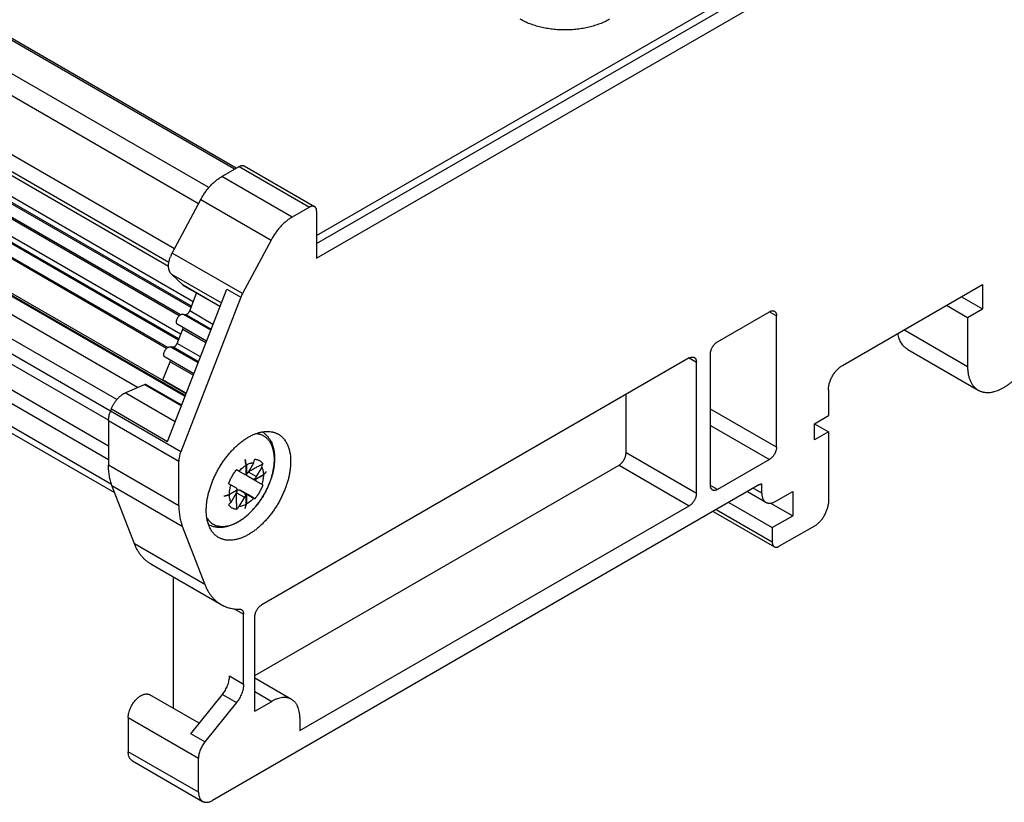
# Model space of a CAD drawing. Header units: inches. Extents: x 0 to 34, y 0 to 22.
# Tile 11 of 33: x 6.9 to 8.9, y 8.7 to 10.2. Entities that reach past the tile are written whole.
import ezdxf

# ---------------------------------------------------------------- set-up
doc = ezdxf.new("R2010")
doc.units = ezdxf.units.IN
doc.header["$LTSCALE"] = 1.87
doc.header["$MEASUREMENT"] = 0
doc.layers.get('0').update_dxf_attribs({"linetype": 'CONTINUOUS'})

msp = doc.modelspace()

# ---------------------------------------------------------------- linework, layer by layer
at = {"color": 9, "linetype": 'CONTINUOUS'}
for p, q in [((7.2857, 9.8701), (2.0923, 12.8687)), ((7.2651, 9.8381), (2.0699, 12.8377)), ((7.2173, 9.7489), (2.0329, 12.7423)), ((7.2063, 9.7219), (2.0257, 12.7131)), ((7.2057, 9.7139), (2.0306, 12.702)), ((7.2502, 9.6326), (2.0513, 12.6344)), ((7.2512, 9.635), (2.0522, 12.6368)), ((7.2547, 9.6441), (2.0557, 12.6459)), ((7.2269, 9.6162), (2.0418, 12.6101)), ((7.2296, 9.5795), (2.0307, 12.5814)), ((7.2261, 9.5704), (2.0271, 12.5723)), ((7.2019, 9.5517), (2.0168, 12.5455)), ((7.2384, 9.4566), (1.932, 12.5204)), ((7.2403, 9.4614), (1.962, 12.509)), ((7.1442, 9.4741), (1.9433, 12.477)), ((7.1033, 9.4501), (1.9173, 12.4444)), ((7.0908, 9.4274), (1.9078, 12.42)), ((7.0869, 9.4093), (1.9016, 12.4032)), ((7.0869, 9.3583), (1.8995, 12.3534)), ((7.0869, 9.3311), (1.9023, 12.3247)), ((7.093, 9.282), (1.9243, 12.2664)), ((7.3363, 9.9064), (6.3564, 10.4722)), ((7.3458, 9.9119), (7.485, 9.8315)), ((7.4501, 9.8113), (7.3109, 9.8917)), ((7.2694, 9.8463), (7.4086, 9.7659)), ((7.352, 9.66), (7.2128, 9.7404)), ((7.2113, 9.6988), (7.3103, 9.6417)), ((7.3075, 9.6346), (7.2345, 9.6767)), ((7.3208, 9.6688), (7.3486, 9.6528)), ((7.2893, 9.5876), (7.234, 9.6196)), ((7.24, 9.619), (7.2902, 9.59)), ((7.2937, 9.5991), (7.2476, 9.6258)), ((8.3954, 9.6242), (8.4093, 9.6162)), ((7.2337, 9.5899), (7.2798, 9.5633)), ((8.7876, 9.5151), (8.6612, 9.5881)), ((7.2642, 9.5231), (7.2089, 9.555)), ((7.2149, 9.5545), (7.2652, 9.5255)), ((7.2687, 9.5346), (7.2225, 9.5612)), ((8.2367, 9.5326), (8.2506, 9.5245)), ((7.2086, 9.5253), (7.2548, 9.4987)), ((7.1583, 9.4802), (7.2312, 9.438)), ((7.2189, 9.4064), (7.12, 9.4635)), ((7.2298, 9.3467), (7.0907, 9.427)), ((7.0925, 9.4318), (7.2039, 9.3675)), ((8.4093, 9.3558), (8.2784, 9.4313)), ((7.0869, 9.4088), (7.2261, 9.3284)), ((8.2784, 9.3992), (8.3954, 9.3317)), ((8.2506, 9.2642), (8.1114, 9.3445)), ((7.2261, 9.24), (7.0869, 9.3204)), ((7.3909, 9.3222), (7.3919, 9.3216)), ((8.0975, 9.3204), (8.2367, 9.2401)), ((7.3794, 9.2977), (7.3637, 9.3068)), ((7.0936, 9.2803), (7.2328, 9.1999)), ((8.2923, 9.2722), (8.2784, 9.2803)), ((7.3401, 9.2659), (7.3558, 9.2568)), ((8.38, 9.265), (8.3633, 9.2746)), ((7.3413, 9.234), (7.3403, 9.2346)), ((8.4009, 9.1678), (8.2896, 9.232)), ((7.2773, 9.0844), (7.1382, 9.1648)), ((7.3359, 9.0358), (7.3542, 9.0253)), ((7.3542, 8.8863), (7.3263, 8.9023)), ((7.3764, 8.872), (7.4099, 8.8527)), ((7.3124, 8.8665), (7.3403, 8.8504)), ((7.1259, 8.8205), (7.2651, 8.7402)), ((7.2776, 8.7725), (7.2498, 8.7885)), ((7.2651, 8.6727), (7.1259, 8.753))]:
    msp.add_line(p, q, dxfattribs=at)
at = {"color": 7, "linetype": 'CONTINUOUS'}
for p, q in [((7.2057, 9.7139), (2.0306, 12.7019)), ((7.2291, 9.618), (2.0428, 12.6125)), ((7.2252, 9.568), (2.0262, 12.5699)), ((7.204, 9.5534), (2.0177, 12.5479)), ((7.239, 9.4581), (1.9353, 12.5204)), ((7.0993, 9.2656), (1.9306, 12.25)), ((7.4989, 9.7754), (8.8072, 10.5308)), ((7.4989, 9.7593), (8.8072, 10.5147)), ((7.4989, 9.7302), (8.8324, 10.5002)), ((7.3398, 9.9084), (6.3649, 10.4712)), ((7.3109, 9.8917), (7.3458, 9.9119)), ((7.3557, 9.9128), (7.4949, 9.8325)), ((7.2128, 9.7404), (7.2694, 9.8463)), ((7.485, 9.8315), (7.4501, 9.8113)), ((7.4989, 9.8235), (7.4989, 9.7302)), ((7.4086, 9.7659), (7.352, 9.66)), ((7.2345, 9.6767), (7.2113, 9.6988)), ((7.2039, 9.3675), (7.3208, 9.6688)), ((7.3075, 9.6345), (7.2349, 9.6764)), ((8.5399, 9.518), (8.8171, 9.6781)), ((8.8171, 9.6781), (8.8171, 9.6299)), ((7.3486, 9.6528), (7.2298, 9.3467)), ((7.2476, 9.6258), (7.2613, 9.6611)), ((8.7754, 9.654), (8.8171, 9.6299)), ((8.7459, 9.6369), (8.7876, 9.6128)), ((8.7876, 9.6128), (8.8171, 9.6299)), ((7.234, 9.6196), (7.24, 9.619)), ((8.2923, 9.5647), (8.3954, 9.6242)), ((8.4093, 9.3558), (8.4093, 9.6162)), ((8.7876, 9.6128), (8.7876, 9.5151)), ((7.2808, 9.5657), (7.2239, 9.5986)), ((7.2337, 9.5899), (7.2344, 9.5925)), ((7.2225, 9.5612), (7.2337, 9.5899)), ((7.2089, 9.555), (7.2149, 9.5545)), ((7.2557, 9.5012), (7.1988, 9.534)), ((8.2367, 9.5326), (7.3904, 9.0439)), ((8.2784, 9.2803), (8.2784, 9.5406)), ((8.6693, 9.5493), (8.8085, 9.469)), ((7.1947, 9.4895), (7.2086, 9.5253)), ((7.2086, 9.5253), (7.2093, 9.528)), ((8.2506, 9.2642), (8.2506, 9.5245)), ((7.12, 9.4635), (7.1583, 9.4802)), ((7.2318, 9.4394), (7.161, 9.4802)), ((7.2408, 9.4628), (7.1947, 9.4895)), ((8.1114, 9.3445), (8.1114, 9.4603)), ((8.5121, 9.4698), (8.5121, 9.4184)), ((7.0907, 9.427), (7.0925, 9.4318)), ((8.4844, 9.4024), (8.5121, 9.4184)), ((7.0869, 9.4088), (7.0869, 9.3204)), ((8.4844, 9.3703), (8.4844, 9.4024)), ((8.4844, 9.4022), (8.5121, 9.3862)), ((8.5121, 9.3862), (8.4844, 9.3703)), ((8.5121, 9.3862), (8.5121, 9.2445)), ((7.2261, 9.24), (7.2261, 9.3284)), ((7.3572, 9.3312), (7.3575, 9.3313)), ((7.3572, 9.3309), (7.3572, 9.3312)), ((7.3575, 9.3313), (7.3577, 9.3315)), ((7.3595, 9.3025), (7.3595, 9.3205)), ((7.36, 9.3209), (7.36, 9.3028)), ((7.3637, 9.3068), (7.3744, 9.3253)), ((7.3762, 9.3307), (7.3767, 9.3321)), ((7.3764, 8.9041), (8.0975, 9.3204)), ((7.3923, 9.3231), (7.3909, 9.3222)), ((8.3954, 9.3317), (8.2923, 9.2722)), ((7.3451, 9.3084), (7.3413, 9.3106)), ((7.3451, 9.3084), (7.3558, 9.3023)), ((7.36, 9.3028), (7.3595, 9.3031)), ((7.3794, 9.2886), (7.3633, 9.298)), ((7.3778, 9.2926), (7.3934, 9.3016)), ((7.3934, 9.3009), (7.3778, 9.2919)), ((7.3901, 9.3162), (7.3794, 9.2977)), ((7.3988, 9.3071), (7.3989, 9.3072)), ((7.3988, 9.3071), (7.3992, 9.3069)), ((7.1382, 9.1648), (7.0936, 9.2803)), ((8.3759, 9.2819), (7.2929, 8.6566)), ((7.3256, 9.2833), (7.3294, 9.2811)), ((7.3401, 9.275), (7.3294, 9.2811)), ((7.375, 9.2942), (7.3778, 9.2926)), ((7.375, 9.2942), (7.375, 9.2935)), ((7.375, 9.2935), (7.3756, 9.2938)), ((7.3778, 9.2919), (7.375, 9.2935)), ((7.3794, 9.2886), (7.3901, 9.2825)), ((7.3919, 9.2814), (7.3901, 9.2825)), ((7.3919, 9.2814), (7.3923, 9.2811)), ((8.38, 9.265), (8.38, 9.2835)), ((7.3157, 9.2593), (7.316, 9.2594)), ((7.3259, 9.2626), (7.3261, 9.2627)), ((7.3261, 9.2627), (7.3417, 9.2717)), ((7.3417, 9.2711), (7.3261, 9.262)), ((7.3294, 9.2474), (7.3401, 9.2659)), ((7.3411, 9.2714), (7.3417, 9.2711)), ((7.3475, 9.2707), (7.3751, 9.2547)), ((7.3637, 9.2614), (7.3475, 9.2707)), ((7.3572, 9.2627), (7.3567, 9.2624)), ((7.3595, 9.2608), (7.3567, 9.2624)), ((7.3572, 9.2627), (7.36, 9.2611)), ((7.3572, 9.2621), (7.3572, 9.2627)), ((7.3595, 9.2428), (7.3595, 9.2608)), ((7.36, 9.2611), (7.36, 9.2431)), ((7.3744, 9.2552), (7.3637, 9.2614)), ((8.3518, 9.268), (8.3882, 9.247)), ((8.4079, 9.2489), (8.4413, 9.2682)), ((8.4413, 9.2682), (8.4413, 9.22)), ((7.3159, 9.2588), (7.3157, 9.2587)), ((7.3558, 9.2568), (7.3451, 9.2383)), ((7.3744, 9.2552), (7.3762, 9.2542)), ((7.3767, 9.254), (7.3751, 9.2547)), ((7.3767, 9.254), (7.3762, 9.2542)), ((7.4655, 8.7948), (8.2367, 9.2401)), ((8.3146, 9.2465), (8.4009, 9.1967)), ((8.3975, 9.2453), (8.4413, 9.22)), ((7.3403, 9.233), (7.3403, 9.2346)), ((7.3572, 9.2354), (7.3577, 9.2351)), ((7.3572, 9.2349), (7.3573, 9.2352)), ((7.3572, 9.2348), (7.3572, 9.2349)), ((7.3575, 9.2349), (7.3572, 9.2348)), ((7.3573, 9.2352), (7.3574, 9.2355)), ((7.3577, 9.2351), (7.3575, 9.2349)), ((8.2838, 9.2287), (8.405, 9.1587)), ((8.4009, 9.1967), (8.4413, 9.22)), ((7.2328, 9.1999), (7.2773, 9.0844)), ((8.4009, 9.1967), (8.4009, 9.1678)), ((8.4844, 9.1999), (8.4148, 9.1597)), ((7.1705, 9.1248), (7.3097, 9.0445)), ((7.215, 9.0991), (7.215, 8.8389)), ((7.3542, 8.8863), (7.3542, 9.0253)), ((7.3764, 8.8334), (7.3764, 9.0198)), ((7.4492, 8.8566), (7.3764, 8.8986)), ((7.2664, 8.8092), (7.1687, 8.8657)), ((7.2498, 8.7885), (7.3124, 8.8665)), ((7.3403, 8.8504), (7.2776, 8.7725)), ((7.3764, 8.8334), (7.4099, 8.8527)), ((7.1259, 8.8205), (7.1259, 8.753)), ((7.4655, 8.8205), (7.4655, 8.7948)), ((7.1341, 8.735), (7.2732, 8.6546)), ((7.2651, 8.6727), (7.2651, 8.7402))]:
    msp.add_line(p, q, dxfattribs=at)
for centre, radius, start, end in [((7.2713, 9.7091), 0.0664, 151.8262, 158.7496), ((7.2361, 9.6783), 0.00227, 226.2424, 239.9457), ((7.4105, 9.6287), 0.0664, 151.8262, 158.7496), ((7.1018, 9.2706), 0.2624, 10.979, 13.3563), ((7.105, 9.2714), 0.2598, 10.9668, 13.3685), ((7.156, 9.4006), 0.2309, 340.979, 342.3999), ((7.1715, 9.3915), 0.2312, 340.9799, 342.3991), ((7.3768, 9.3264), 0.0158, 342.4209, 347.7141), ((7.3388, 9.3063), 0.00499, 60.0014, 72.9947), ((7.3636, 9.3025), 0.0036, 174.8276, 176.4979), ((7.3116, 9.3863), 0.1178, 313.9927, 317.7507), ((7.3084, 9.3889), 0.1223, 314.0078, 314.2204), ((7.3136, 9.3838), 0.1151, 314.1724, 318.0876), ((7.3167, 9.3816), 0.1108, 317.8604, 318.1038), ((7.2238, 9.3072), 0.1754, 359.895, 0.105), ((7.3281, 9.2877), 0.00501, 227.0195, 231.3746), ((7.3281, 9.2877), 0.00499, 231.3751, 240.0023), ((7.3856, 9.2727), 0.0107, 51.2122, 54.1711), ((7.2405, 9.5109), 0.2626, 286.6452, 288.9767), ((7.1405, 9.259), 0.1752, 359.8949, 0.1051), ((7.2414, 9.5075), 0.2596, 286.6736, 289.0348), ((7.3438, 9.2681), 0.0036, 120.0064, 125.1947), ((7.3353, 9.2343), 0.0132, 137.5236, 143.7626), ((7.1549, 9.399), 0.2312, 317.6008, 319.02), ((7.2469, 9.2707), 0.1159, 342.2982, 346.0394), ((7.2461, 9.2715), 0.1174, 341.9512, 346.011), ((7.3297, 9.2447), 0.0158, 312.2745, 317.5905), ((7.1708, 9.3897), 0.2309, 317.5999, 319.0209), ((7.2917, 9.2962), 0.1024, 300.0045, 300.9241)]:
    msp.add_arc(centre, radius, start, end, dxfattribs=at)
at = {"color": 9, "linetype": 'CONTINUOUS'}
msp.add_arc((7.2976, 9.2893), 0.0932, 298.9896, 300.0054, dxfattribs=at)
at = {"color": 7, "linetype": 'CONTINUOUS'}
for points, knots in [([(8.0788, 10.2032), (8.0758, 10.2015), (8.0696, 10.1983), (8.0597, 10.1941), (8.0492, 10.1905), (8.0381, 10.1875), (8.0266, 10.1851), (8.0147, 10.1834), (8.0026, 10.1823), (7.9904, 10.182), (7.9781, 10.1823), (7.966, 10.1834), (7.9541, 10.1851), (7.9426, 10.1875), (7.9315, 10.1905), (7.921, 10.1941), (7.9112, 10.1983), (7.9049, 10.2015), (7.902, 10.2032)], [0, 0, 0, 0, 0.055839, 0.11418, 0.174784, 0.237354, 0.301549, 0.366993, 0.433283, 0.5, 0.566717, 0.633007, 0.698451, 0.762646, 0.825216, 0.88582, 0.944161, 1, 1, 1, 1]), ([(7.3458, 9.9119), (7.3463, 9.9121), (7.3472, 9.9126), (7.3485, 9.9131), (7.3498, 9.9135), (7.3511, 9.9137), (7.3524, 9.9138), (7.3536, 9.9136), (7.3547, 9.9133), (7.3553, 9.913), (7.3557, 9.9128)], [0, 0, 0, 0, 0.14861, 0.289505, 0.42273, 0.54865, 0.668007, 0.781943, 0.89199, 1, 1, 1, 1]), ([(7.2694, 9.8463), (7.2707, 9.8487), (7.2735, 9.8535), (7.278, 9.8604), (7.2829, 9.8669), (7.2881, 9.873), (7.2935, 9.8786), (7.2992, 9.8836), (7.3049, 9.888), (7.3089, 9.8905), (7.3109, 9.8917)], [0, 0, 0, 0, 0.132931, 0.265406, 0.396455, 0.525144, 0.65059, 0.77199, 0.888647, 1, 1, 1, 1]), ([(7.4949, 9.8325), (7.4945, 9.8326), (7.4939, 9.833), (7.4927, 9.8333), (7.4916, 9.8334), (7.4903, 9.8334), (7.489, 9.8331), (7.4877, 9.8328), (7.4864, 9.8322), (7.4855, 9.8317), (7.485, 9.8315)], [0, 0, 0, 0, 0.10801, 0.218057, 0.331993, 0.45135, 0.57727, 0.710495, 0.85139, 1, 1, 1, 1]), ([(7.4989, 9.8235), (7.4989, 9.824), (7.4989, 9.825), (7.4987, 9.8264), (7.4984, 9.8278), (7.4979, 9.829), (7.4973, 9.8301), (7.4966, 9.831), (7.4958, 9.8318), (7.4952, 9.8323), (7.4949, 9.8325)], [0, 0, 0, 0, 0.148607, 0.289499, 0.422723, 0.548642, 0.668, 0.781938, 0.891987, 1, 1, 1, 1]), ([(7.4501, 9.8113), (7.4481, 9.8102), (7.4441, 9.8076), (7.4384, 9.8032), (7.4327, 9.7982), (7.4273, 9.7926), (7.4221, 9.7865), (7.4172, 9.78), (7.4126, 9.7731), (7.4099, 9.7683), (7.4086, 9.7659)], [0, 0, 0, 0, 0.111353, 0.22801, 0.34941, 0.474856, 0.603545, 0.734594, 0.867069, 1, 1, 1, 1]), ([(7.2113, 9.6988), (7.2109, 9.6992), (7.2101, 9.7001), (7.2091, 9.7015), (7.2082, 9.7031), (7.2071, 9.7054), (7.2064, 9.708), (7.2059, 9.7108), (7.2057, 9.713), (7.2057, 9.7153), (7.2058, 9.7177), (7.206, 9.7202), (7.2064, 9.7227), (7.207, 9.7253), (7.2079, 9.7288), (7.2088, 9.7314), (7.2094, 9.7331)], [0, 0, 0, 0, 0.047251, 0.095821, 0.146069, 0.198287, 0.309335, 0.368506, 0.43013, 0.494181, 0.560588, 0.629238, 0.699985, 0.772652, 0.847037, 1, 1, 1, 1]), ([(7.2239, 9.5986), (7.2237, 9.5987), (7.2234, 9.5989), (7.2229, 9.5994), (7.2225, 9.5999), (7.2222, 9.6004), (7.2219, 9.6011), (7.2217, 9.6018), (7.2215, 9.6026), (7.2214, 9.6034), (7.2214, 9.6042), (7.2215, 9.6051), (7.2216, 9.6061), (7.2218, 9.607), (7.222, 9.608), (7.2225, 9.6093), (7.2231, 9.6109), (7.2241, 9.6127), (7.2253, 9.6145), (7.2267, 9.616), (7.2279, 9.6171), (7.2289, 9.6179), (7.2296, 9.6184), (7.2304, 9.6188), (7.2311, 9.6191), (7.2319, 9.6194), (7.2326, 9.6195), (7.2333, 9.6196), (7.2337, 9.6196), (7.234, 9.6196)], [0, 0, 0, 0, 0.021989, 0.044327, 0.067338, 0.091296, 0.116417, 0.142853, 0.170696, 0.199981, 0.230697, 0.262789, 0.296169, 0.330718, 0.366293, 0.402733, 0.47745, 0.553351, 0.628806, 0.702216, 0.772121, 0.805389, 0.83736, 0.867948, 0.897102, 0.924816, 0.951128, 0.976137, 1, 1, 1, 1]), ([(7.24, 9.619), (7.2402, 9.619), (7.2405, 9.619), (7.241, 9.6191), (7.2415, 9.6192), (7.2421, 9.6194), (7.2426, 9.6197), (7.2433, 9.6201), (7.2443, 9.6208), (7.2453, 9.6219), (7.2462, 9.6231), (7.247, 9.6244), (7.2474, 9.6253), (7.2476, 9.6258)], [0, 0, 0, 0, 0.045202, 0.092803, 0.143136, 0.196391, 0.252623, 0.311773, 0.438044, 0.573191, 0.714245, 0.857735, 1, 1, 1, 1]), ([(8.3954, 9.6242), (8.3958, 9.6245), (8.3967, 9.6249), (8.398, 9.6255), (8.3994, 9.6259), (8.4007, 9.6261), (8.4019, 9.6261), (8.4031, 9.626), (8.4042, 9.6257), (8.4049, 9.6254), (8.4052, 9.6252)], [0, 0, 0, 0, 0.14861, 0.289505, 0.42273, 0.54865, 0.668007, 0.781943, 0.89199, 1, 1, 1, 1]), ([(8.4052, 9.6252), (8.4055, 9.625), (8.4061, 9.6246), (8.407, 9.6238), (8.4077, 9.6228), (8.4082, 9.6217), (8.4087, 9.6205), (8.409, 9.6191), (8.4092, 9.6177), (8.4093, 9.6167), (8.4093, 9.6162)], [0, 0, 0, 0, 0.108013, 0.218062, 0.332, 0.451358, 0.577277, 0.710501, 0.851393, 1, 1, 1, 1]), ([(8.8085, 9.469), (8.8091, 9.4686), (8.8104, 9.4679), (8.8123, 9.467), (8.8143, 9.4663), (8.8164, 9.4656), (8.8186, 9.4651), (8.8215, 9.4646), (8.8253, 9.4642), (8.8301, 9.4643), (8.8341, 9.4647), (8.8374, 9.4654), (8.8408, 9.4662), (8.8451, 9.4675), (8.8502, 9.4695), (8.8555, 9.472), (8.8607, 9.475), (8.8659, 9.4784), (8.8711, 9.4822), (8.8763, 9.4864), (8.8813, 9.491), (8.8862, 9.496), (8.891, 9.5012), (8.8956, 9.5068), (8.8999, 9.5126), (8.9041, 9.5187), (8.908, 9.525), (8.9117, 9.5314), (8.9151, 9.538), (8.9181, 9.5447), (8.9209, 9.5514), (8.9233, 9.5582), (8.9254, 9.5649), (8.9271, 9.5716), (8.9284, 9.5783), (8.9294, 9.5848), (8.93, 9.5911), (8.9301, 9.5953), (8.9301, 9.5974)], [0, 0, 0, 0, 0.010652, 0.021333, 0.032072, 0.042895, 0.053829, 0.0649, 0.087535, 0.110975, 0.135352, 0.147927, 0.16077, 0.187285, 0.214938, 0.243737, 0.273666, 0.304689, 0.336749, 0.369775, 0.403679, 0.438365, 0.473725, 0.509642, 0.545994, 0.582654, 0.619491, 0.656372, 0.693164, 0.729736, 0.765956, 0.8017, 0.836847, 0.871283, 0.904904, 0.937616, 0.969337, 1, 1, 1, 1]), ([(8.6693, 9.5493), (8.6687, 9.5497), (8.6674, 9.5505), (8.6656, 9.5518), (8.6639, 9.5532), (8.6623, 9.5547), (8.6607, 9.5563), (8.6587, 9.5587), (8.6565, 9.562), (8.6542, 9.5662), (8.6522, 9.5709), (8.6507, 9.576), (8.6499, 9.5795), (8.6496, 9.5813)], [0, 0, 0, 0, 0.056644, 0.113449, 0.170574, 0.228174, 0.286398, 0.345384, 0.466105, 0.591303, 0.721698, 0.857817, 1, 1, 1, 1]), ([(7.1988, 9.534), (7.1986, 9.5341), (7.1983, 9.5344), (7.1978, 9.5348), (7.1974, 9.5353), (7.1971, 9.5359), (7.1968, 9.5365), (7.1966, 9.5372), (7.1965, 9.538), (7.1964, 9.5388), (7.1964, 9.5397), (7.1964, 9.5406), (7.1965, 9.5415), (7.1967, 9.5424), (7.197, 9.5434), (7.1974, 9.5447), (7.1981, 9.5463), (7.1991, 9.5482), (7.2003, 9.5499), (7.2016, 9.5514), (7.2028, 9.5526), (7.2038, 9.5533), (7.2046, 9.5538), (7.2053, 9.5542), (7.2061, 9.5545), (7.2068, 9.5548), (7.2075, 9.555), (7.2082, 9.555), (7.2087, 9.555), (7.2089, 9.555)], [0, 0, 0, 0, 0.021989, 0.044327, 0.067338, 0.091296, 0.116417, 0.142853, 0.170696, 0.199981, 0.230697, 0.262789, 0.296169, 0.330718, 0.366293, 0.402733, 0.47745, 0.553351, 0.628806, 0.702216, 0.772121, 0.805389, 0.83736, 0.867948, 0.897102, 0.924816, 0.951128, 0.976137, 1, 1, 1, 1]), ([(7.2149, 9.5545), (7.2151, 9.5545), (7.2154, 9.5544), (7.2159, 9.5545), (7.2165, 9.5546), (7.217, 9.5548), (7.2175, 9.5551), (7.2183, 9.5556), (7.2192, 9.5563), (7.2202, 9.5573), (7.2211, 9.5585), (7.2219, 9.5598), (7.2224, 9.5607), (7.2225, 9.5612)], [0, 0, 0, 0, 0.045202, 0.092803, 0.143136, 0.196391, 0.252623, 0.311773, 0.438044, 0.573191, 0.714245, 0.857735, 1, 1, 1, 1]), ([(8.2784, 9.5406), (8.2784, 9.5412), (8.2785, 9.5423), (8.2787, 9.5439), (8.279, 9.5457), (8.2795, 9.5474), (8.2801, 9.5492), (8.2808, 9.5509), (8.2816, 9.5527), (8.2825, 9.5544), (8.2835, 9.556), (8.2846, 9.5576), (8.2858, 9.559), (8.287, 9.5604), (8.2883, 9.5617), (8.2896, 9.5629), (8.2909, 9.5639), (8.2919, 9.5645), (8.2923, 9.5647)], [0, 0, 0, 0, 0.055837, 0.114176, 0.174779, 0.237348, 0.301543, 0.366986, 0.433276, 0.499994, 0.566712, 0.633002, 0.698447, 0.762643, 0.825214, 0.885819, 0.94416, 1, 1, 1, 1]), ([(8.2367, 9.5326), (8.2371, 9.5328), (8.238, 9.5333), (8.2394, 9.5339), (8.2407, 9.5342), (8.242, 9.5345), (8.2432, 9.5345), (8.2444, 9.5344), (8.2455, 9.5341), (8.2462, 9.5337), (8.2465, 9.5336)], [0, 0, 0, 0, 0.14861, 0.289505, 0.42273, 0.54865, 0.668007, 0.781943, 0.89199, 1, 1, 1, 1]), ([(8.2465, 9.5336), (8.2468, 9.5334), (8.2475, 9.5329), (8.2483, 9.5321), (8.249, 9.5312), (8.2496, 9.5301), (8.25, 9.5289), (8.2503, 9.5275), (8.2505, 9.5261), (8.2506, 9.5251), (8.2506, 9.5245)], [0, 0, 0, 0, 0.108013, 0.218062, 0.332, 0.451358, 0.577277, 0.710501, 0.851393, 1, 1, 1, 1]), ([(8.5121, 9.4698), (8.5121, 9.4709), (8.5122, 9.4731), (8.5126, 9.4765), (8.5133, 9.4799), (8.5142, 9.4834), (8.5154, 9.4869), (8.5168, 9.4904), (8.5184, 9.4939), (8.5202, 9.4973), (8.5222, 9.5006), (8.5244, 9.5037), (8.5268, 9.5067), (8.5292, 9.5094), (8.5318, 9.512), (8.5345, 9.5143), (8.5372, 9.5163), (8.539, 9.5175), (8.5399, 9.518)], [0, 0, 0, 0, 0.055837, 0.114176, 0.174779, 0.237348, 0.301543, 0.366986, 0.433276, 0.499994, 0.566712, 0.633002, 0.698447, 0.762643, 0.825214, 0.885819, 0.94416, 1, 1, 1, 1]), ([(8.7876, 9.5151), (8.7876, 9.5125), (8.7878, 9.5086), (8.7884, 9.5035), (8.7891, 9.4987), (8.7903, 9.4941), (8.7917, 9.4898), (8.793, 9.4867), (8.7944, 9.4839), (8.796, 9.4812), (8.7977, 9.4786), (8.7996, 9.4763), (8.8016, 9.4742), (8.8038, 9.4722), (8.8061, 9.4705), (8.8077, 9.4694), (8.8085, 9.469)], [0, 0, 0, 0, 0.148539, 0.219944, 0.289414, 0.422577, 0.486414, 0.548502, 0.608947, 0.667878, 0.725452, 0.781847, 0.837269, 0.891939, 0.946099, 1, 1, 1, 1]), ([(7.1583, 9.4802), (7.1585, 9.4803), (7.159, 9.4805), (7.1596, 9.4805), (7.1601, 9.4805), (7.1604, 9.4805), (7.1607, 9.4804), (7.1609, 9.4803), (7.161, 9.4802)], [0, 0, 0, 0, 0.282047, 0.538549, 0.658871, 0.775034, 0.888273, 1, 1, 1, 1]), ([(7.0925, 9.4318), (7.0932, 9.4336), (7.0947, 9.4371), (7.0975, 9.4421), (7.1006, 9.4468), (7.1035, 9.4505), (7.106, 9.4533), (7.1079, 9.4552), (7.1099, 9.457), (7.1119, 9.4586), (7.1139, 9.4601), (7.1159, 9.4614), (7.1179, 9.4626), (7.1193, 9.4632), (7.12, 9.4635)], [0, 0, 0, 0, 0.132251, 0.266001, 0.399355, 0.530432, 0.594572, 0.657489, 0.718992, 0.778906, 0.837077, 0.893378, 0.947707, 1, 1, 1, 1]), ([(7.0869, 9.4088), (7.0869, 9.4102), (7.0871, 9.4132), (7.0878, 9.4177), (7.089, 9.4224), (7.0901, 9.4255), (7.0907, 9.427)], [0, 0, 0, 0, 0.232064, 0.477478, 0.734274, 1, 1, 1, 1]), ([(7.2804, 9.2312), (7.2804, 9.2336), (7.2806, 9.2385), (7.2812, 9.2459), (7.2824, 9.2536), (7.2839, 9.2613), (7.286, 9.2692), (7.2884, 9.2771), (7.2912, 9.285), (7.2944, 9.2929), (7.298, 9.3008), (7.302, 9.3085), (7.3063, 9.316), (7.3109, 9.3234), (7.3158, 9.3305), (7.3209, 9.3373), (7.3263, 9.3439), (7.3319, 9.35), (7.3376, 9.3558), (7.3435, 9.3612), (7.3495, 9.3662), (7.3556, 9.3707), (7.3618, 9.3746), (7.3679, 9.3781), (7.374, 9.381), (7.3801, 9.3834), (7.3851, 9.385), (7.3891, 9.3859), (7.393, 9.3866), (7.3977, 9.3872), (7.4032, 9.3873), (7.4077, 9.3869), (7.4112, 9.3862), (7.4137, 9.3856), (7.4161, 9.3848), (7.4185, 9.3839), (7.4208, 9.3829), (7.4223, 9.3821), (7.423, 9.3817)], [0, 0, 0, 0, 0.030663, 0.062384, 0.095096, 0.128717, 0.163153, 0.1983, 0.234044, 0.270264, 0.306836, 0.343628, 0.38051, 0.417347, 0.454006, 0.490359, 0.526275, 0.561635, 0.596321, 0.630225, 0.663251, 0.695311, 0.726334, 0.756264, 0.785063, 0.812715, 0.83923, 0.852073, 0.864649, 0.889025, 0.912465, 0.9351, 0.946171, 0.957105, 0.967928, 0.978667, 0.989348, 1, 1, 1, 1]), ([(7.3913, 9.3863), (7.3928, 9.3854), (7.3956, 9.3834), (7.3995, 9.3799), (7.403, 9.3759), (7.4061, 9.3715), (7.4088, 9.3668), (7.411, 9.3617), (7.4127, 9.3563), (7.4141, 9.3507), (7.415, 9.3448), (7.4156, 9.3387), (7.4157, 9.3324), (7.4154, 9.326), (7.4148, 9.3194), (7.4137, 9.3127), (7.4123, 9.3059), (7.4105, 9.2991), (7.4084, 9.2923), (7.4059, 9.2854), (7.4031, 9.2786), (7.4, 9.2719), (7.3965, 9.2653), (7.3928, 9.2588), (7.3888, 9.2525), (7.3846, 9.2464), (7.3802, 9.2406), (7.3755, 9.235), (7.3707, 9.2297), (7.3656, 9.2247), (7.3605, 9.22), (7.3552, 9.2158), (7.3499, 9.2119), (7.3462, 9.2095), (7.3443, 9.2084)], [0, 0, 0, 0, 0.024765, 0.049638, 0.07471, 0.100076, 0.125839, 0.152097, 0.178945, 0.206463, 0.234717, 0.263751, 0.293591, 0.32424, 0.355684, 0.387887, 0.4208, 0.454358, 0.488484, 0.523089, 0.558077, 0.593345, 0.628786, 0.664288, 0.699739, 0.73503, 0.770051, 0.804698, 0.838876, 0.872493, 0.905474, 0.93775, 0.96927, 1, 1, 1, 1]), ([(7.423, 9.3817), (7.4239, 9.3811), (7.4258, 9.3799), (7.4285, 9.3779), (7.431, 9.3756), (7.4334, 9.3731), (7.4356, 9.3703), (7.4376, 9.3674), (7.4395, 9.3642), (7.4411, 9.3608), (7.4426, 9.3573), (7.4443, 9.3522), (7.4457, 9.3468), (7.4466, 9.3412), (7.4472, 9.3353), (7.4474, 9.3307), (7.4474, 9.3276)], [0, 0, 0, 0, 0.053901, 0.108061, 0.162731, 0.218152, 0.274548, 0.332122, 0.391053, 0.451498, 0.513586, 0.577423, 0.710586, 0.780056, 0.851461, 1, 1, 1, 1]), ([(7.2298, 9.3467), (7.2292, 9.3451), (7.2282, 9.342), (7.227, 9.3374), (7.2263, 9.3329), (7.2261, 9.3299), (7.2261, 9.3284)], [0, 0, 0, 0, 0.265726, 0.522522, 0.767936, 1, 1, 1, 1]), ([(8.0975, 9.3204), (8.0979, 9.3207), (8.0989, 9.3213), (8.1002, 9.3223), (8.1015, 9.3235), (8.1028, 9.3247), (8.1041, 9.3261), (8.1052, 9.3276), (8.1063, 9.3292), (8.1073, 9.3308), (8.1082, 9.3325), (8.1091, 9.3342), (8.1098, 9.336), (8.1103, 9.3378), (8.1108, 9.3395), (8.1111, 9.3412), (8.1113, 9.3429), (8.1114, 9.344), (8.1114, 9.3445)], [0, 0, 0, 0, 0.05584, 0.114181, 0.174786, 0.237357, 0.301553, 0.366998, 0.433288, 0.500006, 0.566724, 0.633014, 0.698457, 0.762652, 0.825221, 0.885824, 0.944163, 1, 1, 1, 1]), ([(8.4093, 9.3558), (8.4093, 9.3553), (8.4092, 9.3542), (8.409, 9.3525), (8.4087, 9.3508), (8.4082, 9.349), (8.4076, 9.3473), (8.4069, 9.3455), (8.4061, 9.3438), (8.4052, 9.3421), (8.4042, 9.3404), (8.4031, 9.3389), (8.4019, 9.3374), (8.4007, 9.336), (8.3994, 9.3347), (8.3981, 9.3336), (8.3967, 9.3326), (8.3958, 9.332), (8.3954, 9.3317)], [0, 0, 0, 0, 0.055837, 0.114176, 0.174779, 0.237348, 0.301543, 0.366986, 0.433276, 0.499994, 0.566712, 0.633002, 0.698447, 0.762643, 0.825214, 0.885819, 0.94416, 1, 1, 1, 1]), ([(7.0936, 9.2803), (7.0925, 9.2833), (7.091, 9.2878), (7.0895, 9.2941), (7.0886, 9.2991), (7.0878, 9.3042), (7.0871, 9.3113), (7.0869, 9.3168), (7.0869, 9.3204)], [0, 0, 0, 0, 0.231748, 0.352108, 0.475522, 0.602026, 0.731628, 1, 1, 1, 1]), ([(7.4474, 9.3276), (7.4474, 9.3252), (7.4473, 9.3203), (7.4466, 9.3129), (7.4455, 9.3052), (7.4439, 9.2975), (7.4419, 9.2896), (7.4395, 9.2817), (7.4366, 9.2738), (7.4334, 9.2659), (7.4298, 9.258), (7.4259, 9.2503), (7.4216, 9.2428), (7.417, 9.2354), (7.4121, 9.2283), (7.4069, 9.2215), (7.4015, 9.2149), (7.396, 9.2088), (7.3902, 9.203), (7.3843, 9.1976), (7.3783, 9.1926), (7.3722, 9.1881), (7.3661, 9.1842), (7.3599, 9.1807), (7.3538, 9.1777), (7.3477, 9.1754), (7.3427, 9.1738), (7.3387, 9.1729), (7.3349, 9.1722), (7.3302, 9.1716), (7.3246, 9.1715), (7.3201, 9.1719), (7.3167, 9.1726), (7.3142, 9.1732), (7.3117, 9.174), (7.3094, 9.1749), (7.3071, 9.1759), (7.3056, 9.1767), (7.3049, 9.1771)], [0, 0, 0, 0, 0.030663, 0.062384, 0.095096, 0.128717, 0.163153, 0.1983, 0.234044, 0.270264, 0.306836, 0.343628, 0.38051, 0.417347, 0.454006, 0.490359, 0.526275, 0.561635, 0.596321, 0.630225, 0.663251, 0.695311, 0.726334, 0.756264, 0.785063, 0.812715, 0.83923, 0.852073, 0.864649, 0.889025, 0.912465, 0.9351, 0.946171, 0.957105, 0.967928, 0.978667, 0.989348, 1, 1, 1, 1]), ([(7.3451, 9.3084), (7.3462, 9.3097), (7.3485, 9.312), (7.352, 9.3153), (7.3557, 9.3181), (7.3582, 9.3198), (7.3595, 9.3205)], [0, 0, 0, 0, 0.26431, 0.520127, 0.765803, 1, 1, 1, 1]), ([(7.36, 9.3209), (7.3606, 9.3212), (7.3618, 9.3219), (7.3643, 9.323), (7.3667, 9.3239), (7.3691, 9.3246), (7.3715, 9.3251), (7.3732, 9.3253), (7.3744, 9.3253)], [0, 0, 0, 0, 0.138797, 0.27361, 0.531074, 0.653901, 0.772894, 1, 1, 1, 1]), ([(7.3641, 9.3075), (7.3652, 9.3082), (7.3674, 9.3095), (7.3707, 9.3114), (7.3741, 9.3132), (7.3785, 9.3157), (7.3841, 9.3187), (7.3886, 9.3211), (7.3909, 9.3222)], [0, 0, 0, 0, 0.125699, 0.251093, 0.376254, 0.501236, 0.750804, 1, 1, 1, 1]), ([(7.3767, 9.3321), (7.3775, 9.332), (7.3791, 9.3319), (7.3814, 9.3314), (7.3836, 9.3306), (7.3856, 9.3296), (7.3876, 9.3283), (7.3893, 9.3268), (7.3909, 9.325), (7.3918, 9.3237), (7.3923, 9.3231)], [0, 0, 0, 0, 0.129269, 0.254942, 0.378116, 0.500006, 0.621896, 0.745068, 0.870737, 1, 1, 1, 1]), ([(7.3247, 9.284), (7.3256, 9.2865), (7.3276, 9.2913), (7.3312, 9.2983), (7.3355, 9.3049), (7.3386, 9.3091), (7.3403, 9.3111)], [0, 0, 0, 0, 0.248223, 0.499998, 0.751773, 1, 1, 1, 1]), ([(7.3558, 9.3023), (7.3559, 9.3022), (7.3562, 9.3021), (7.3566, 9.302), (7.357, 9.3019), (7.3575, 9.3019), (7.358, 9.302), (7.3586, 9.3021), (7.3591, 9.3023), (7.3595, 9.3025)], [0, 0, 0, 0, 0.109525, 0.220866, 0.335693, 0.455421, 0.581144, 0.713621, 1, 1, 1, 1]), ([(7.36, 9.3028), (7.3604, 9.303), (7.3611, 9.3036), (7.362, 9.3045), (7.3629, 9.3056), (7.3634, 9.3064), (7.3637, 9.3068)], [0, 0, 0, 0, 0.230876, 0.477722, 0.73592, 1, 1, 1, 1]), ([(7.3633, 9.298), (7.3628, 9.2982), (7.3622, 9.2987), (7.3614, 9.2994), (7.3609, 9.3), (7.3605, 9.3006), (7.3602, 9.3013), (7.36, 9.302), (7.36, 9.3025), (7.36, 9.3027)], [0, 0, 0, 0, 0.264338, 0.393413, 0.51991, 0.643587, 0.76444, 0.882907, 1, 1, 1, 1]), ([(7.3901, 9.3162), (7.3907, 9.3152), (7.3916, 9.313), (7.3927, 9.3095), (7.3933, 9.3056), (7.3934, 9.303), (7.3934, 9.3016)], [0, 0, 0, 0, 0.227156, 0.468899, 0.726417, 1, 1, 1, 1]), ([(7.3934, 9.3009), (7.3934, 9.2995), (7.3933, 9.2965), (7.3926, 9.2919), (7.3916, 9.2872), (7.3906, 9.284), (7.3901, 9.2825)], [0, 0, 0, 0, 0.234195, 0.47987, 0.735687, 1, 1, 1, 1]), ([(7.3261, 9.2627), (7.3261, 9.2642), (7.3262, 9.2672), (7.3269, 9.2717), (7.3279, 9.2764), (7.3289, 9.2796), (7.3294, 9.2811)], [0, 0, 0, 0, 0.234195, 0.47987, 0.735687, 1, 1, 1, 1]), ([(7.3923, 9.2811), (7.3914, 9.2786), (7.3894, 9.2738), (7.3857, 9.2668), (7.3815, 9.2602), (7.3783, 9.256), (7.3767, 9.254)], [0, 0, 0, 0, 0.248223, 0.499998, 0.751773, 1, 1, 1, 1]), ([(7.3794, 9.2977), (7.3792, 9.2973), (7.3788, 9.2965), (7.3783, 9.2951), (7.3779, 9.2938), (7.3778, 9.293), (7.3778, 9.2926)], [0, 0, 0, 0, 0.264084, 0.522284, 0.769128, 1, 1, 1, 1]), ([(7.3778, 9.2919), (7.3778, 9.2916), (7.3779, 9.291), (7.3781, 9.2904), (7.3783, 9.2899), (7.3785, 9.2895), (7.3788, 9.2892), (7.3791, 9.2889), (7.3793, 9.2887), (7.3794, 9.2886)], [0, 0, 0, 0, 0.286374, 0.41885, 0.544572, 0.6643, 0.779128, 0.890472, 1, 1, 1, 1]), ([(8.2825, 9.2712), (8.2822, 9.2714), (8.2816, 9.2719), (8.2807, 9.2727), (8.28, 9.2736), (8.2795, 9.2747), (8.279, 9.276), (8.2787, 9.2773), (8.2785, 9.2787), (8.2784, 9.2797), (8.2784, 9.2803)], [0, 0, 0, 0, 0.108013, 0.218062, 0.332, 0.451358, 0.577277, 0.710501, 0.851393, 1, 1, 1, 1]), ([(8.3759, 9.2819), (8.3762, 9.2821), (8.3769, 9.2824), (8.3783, 9.283), (8.3793, 9.2834), (8.38, 9.2835)], [0, 0, 0, 0, 0.266028, 0.521444, 1, 1, 1, 1]), ([(7.3294, 9.2474), (7.3288, 9.2484), (7.3279, 9.2506), (7.3268, 9.2541), (7.3262, 9.258), (7.3261, 9.2607), (7.3261, 9.262)], [0, 0, 0, 0, 0.227156, 0.468899, 0.726417, 1, 1, 1, 1]), ([(7.3396, 9.2652), (7.3396, 9.2639), (7.3396, 9.2613), (7.3396, 9.2575), (7.3397, 9.2537), (7.3398, 9.2486), (7.34, 9.2422), (7.3402, 9.2372), (7.3403, 9.2346)], [0, 0, 0, 0, 0.125699, 0.251092, 0.376254, 0.501235, 0.750803, 1, 1, 1, 1]), ([(7.3417, 9.2717), (7.3417, 9.2721), (7.3416, 9.2726), (7.3414, 9.2733), (7.3412, 9.2737), (7.341, 9.2741), (7.3407, 9.2745), (7.3404, 9.2748), (7.3402, 9.2749), (7.3401, 9.275)], [0, 0, 0, 0, 0.286374, 0.41885, 0.544572, 0.6643, 0.779128, 0.890472, 1, 1, 1, 1]), ([(7.3401, 9.2659), (7.3403, 9.2663), (7.3407, 9.2672), (7.3412, 9.2685), (7.3416, 9.2698), (7.3417, 9.2706), (7.3417, 9.2711)], [0, 0, 0, 0, 0.264084, 0.522284, 0.769128, 1, 1, 1, 1]), ([(7.342, 9.2712), (7.3422, 9.2713), (7.3426, 9.2715), (7.3433, 9.2717), (7.344, 9.2718), (7.3447, 9.2717), (7.3454, 9.2716), (7.3464, 9.2713), (7.3471, 9.2709), (7.3475, 9.2707)], [0, 0, 0, 0, 0.117052, 0.235734, 0.356851, 0.480703, 0.607229, 0.736193, 1, 1, 1, 1]), ([(7.3595, 9.2608), (7.3591, 9.2606), (7.3584, 9.26), (7.3575, 9.2591), (7.3566, 9.258), (7.356, 9.2572), (7.3558, 9.2568)], [0, 0, 0, 0, 0.230876, 0.477722, 0.73592, 1, 1, 1, 1]), ([(7.3637, 9.2614), (7.3636, 9.2614), (7.3633, 9.2615), (7.3629, 9.2617), (7.3625, 9.2617), (7.362, 9.2617), (7.3615, 9.2617), (7.3608, 9.2615), (7.3603, 9.2613), (7.36, 9.2611)], [0, 0, 0, 0, 0.109525, 0.220866, 0.335693, 0.455421, 0.581144, 0.713621, 1, 1, 1, 1]), ([(8.2506, 9.2642), (8.2506, 9.2636), (8.2505, 9.2625), (8.2503, 9.2609), (8.25, 9.2591), (8.2495, 9.2574), (8.249, 9.2556), (8.2483, 9.2539), (8.2474, 9.2521), (8.2465, 9.2505), (8.2455, 9.2488), (8.2444, 9.2472), (8.2433, 9.2458), (8.242, 9.2444), (8.2407, 9.2431), (8.2394, 9.2419), (8.2381, 9.2409), (8.2371, 9.2403), (8.2367, 9.2401)], [0, 0, 0, 0, 0.055837, 0.114176, 0.174779, 0.237348, 0.301543, 0.366986, 0.433276, 0.499994, 0.566712, 0.633002, 0.698447, 0.762643, 0.825214, 0.885819, 0.94416, 1, 1, 1, 1]), ([(8.2923, 9.2722), (8.2919, 9.272), (8.291, 9.2715), (8.2897, 9.2709), (8.2883, 9.2706), (8.287, 9.2703), (8.2858, 9.2703), (8.2846, 9.2704), (8.2835, 9.2707), (8.2828, 9.2711), (8.2825, 9.2712)], [0, 0, 0, 0, 0.14861, 0.289505, 0.42273, 0.54865, 0.668007, 0.781943, 0.89199, 1, 1, 1, 1]), ([(8.38, 9.265), (8.38, 9.264), (8.3801, 9.262), (8.3805, 9.2591), (8.3812, 9.2564), (8.3821, 9.2539), (8.3831, 9.2521), (8.384, 9.2507), (8.3847, 9.2498), (8.3855, 9.249), (8.3863, 9.2482), (8.3872, 9.2476), (8.3879, 9.2472), (8.3882, 9.247)], [0, 0, 0, 0, 0.148566, 0.289422, 0.422608, 0.548494, 0.66782, 0.725403, 0.781809, 0.83724, 0.89192, 0.946089, 1, 1, 1, 1]), ([(7.2261, 9.24), (7.2261, 9.2364), (7.2263, 9.231), (7.227, 9.2238), (7.2278, 9.2187), (7.2287, 9.2138), (7.2302, 9.2075), (7.2317, 9.2029), (7.2328, 9.1999)], [0, 0, 0, 0, 0.268372, 0.397974, 0.524478, 0.647892, 0.768252, 1, 1, 1, 1]), ([(7.3403, 9.233), (7.3395, 9.233), (7.3379, 9.2332), (7.3356, 9.2337), (7.3334, 9.2345), (7.3313, 9.2355), (7.3294, 9.2368), (7.3276, 9.2383), (7.326, 9.24), (7.3251, 9.2413), (7.3247, 9.242)], [0, 0, 0, 0, 0.129265, 0.254937, 0.378111, 0.500002, 0.621893, 0.745066, 0.870736, 1, 1, 1, 1]), ([(7.3595, 9.2428), (7.3583, 9.2421), (7.3559, 9.2409), (7.3522, 9.2395), (7.3486, 9.2386), (7.3463, 9.2383), (7.3451, 9.2383)], [0, 0, 0, 0, 0.273577, 0.531092, 0.772837, 1, 1, 1, 1]), ([(7.3744, 9.2552), (7.3733, 9.2539), (7.371, 9.2516), (7.3675, 9.2483), (7.3638, 9.2455), (7.3613, 9.2438), (7.36, 9.2431)], [0, 0, 0, 0, 0.264319, 0.520136, 0.765808, 1, 1, 1, 1]), ([(8.3882, 9.247), (8.3885, 9.2468), (8.3892, 9.2464), (8.3902, 9.246), (8.3913, 9.2457), (8.3924, 9.2454), (8.3936, 9.2452), (8.3952, 9.2451), (8.3973, 9.2452), (8.3999, 9.2456), (8.4025, 9.2464), (8.4052, 9.2475), (8.407, 9.2484), (8.4079, 9.2489)], [0, 0, 0, 0, 0.053909, 0.108077, 0.162756, 0.218186, 0.27459, 0.332173, 0.451499, 0.577385, 0.710573, 0.851431, 1, 1, 1, 1]), ([(8.4844, 9.1999), (8.4853, 9.2004), (8.487, 9.2015), (8.4895, 9.2034), (8.492, 9.2054), (8.4944, 9.2078), (8.4967, 9.2103), (8.499, 9.213), (8.5011, 9.2158), (8.503, 9.2188), (8.5048, 9.2219), (8.5065, 9.2251), (8.5079, 9.2283), (8.5092, 9.2316), (8.5103, 9.2349), (8.5111, 9.2381), (8.5117, 9.2413), (8.512, 9.2434), (8.5121, 9.2445)], [0, 0, 0, 0, 0.055316, 0.112954, 0.172715, 0.234352, 0.29758, 0.362086, 0.42753, 0.49356, 0.559812, 0.625917, 0.691511, 0.756237, 0.819754, 0.881741, 0.941908, 1, 1, 1, 1]), ([(7.3049, 9.1771), (7.3039, 9.1777), (7.302, 9.1789), (7.2993, 9.1809), (7.2968, 9.1832), (7.2944, 9.1857), (7.2922, 9.1885), (7.2902, 9.1914), (7.2884, 9.1946), (7.2867, 9.198), (7.2852, 9.2015), (7.2835, 9.2066), (7.2822, 9.212), (7.2813, 9.2176), (7.2806, 9.2235), (7.2804, 9.2281), (7.2804, 9.2312)], [0, 0, 0, 0, 0.053901, 0.108061, 0.162731, 0.218152, 0.274548, 0.332122, 0.391053, 0.451498, 0.513586, 0.577423, 0.710586, 0.780056, 0.851461, 1, 1, 1, 1]), ([(7.3429, 9.2076), (7.3405, 9.2061), (7.3368, 9.2042), (7.3317, 9.202), (7.328, 9.2006), (7.3242, 9.1994), (7.3204, 9.1984), (7.3167, 9.1976), (7.313, 9.1971), (7.3092, 9.1969), (7.3056, 9.1968), (7.302, 9.1971), (7.2984, 9.1976), (7.2949, 9.1983), (7.2915, 9.1994), (7.2882, 9.2006), (7.2861, 9.2017), (7.285, 9.2022)], [0, 0, 0, 0, 0.138698, 0.206157, 0.272386, 0.337435, 0.401366, 0.464259, 0.526201, 0.587292, 0.647635, 0.707339, 0.766514, 0.825267, 0.8837, 0.941916, 1, 1, 1, 1]), ([(7.1705, 9.1248), (7.1687, 9.1259), (7.1652, 9.1281), (7.1603, 9.132), (7.1557, 9.1363), (7.1515, 9.1411), (7.1475, 9.1464), (7.144, 9.1521), (7.1408, 9.1583), (7.139, 9.1626), (7.1382, 9.1648)], [0, 0, 0, 0, 0.118241, 0.237181, 0.357497, 0.479829, 0.604763, 0.732817, 0.864439, 1, 1, 1, 1]), ([(8.4009, 9.1678), (8.4009, 9.1672), (8.401, 9.1662), (8.4012, 9.1648), (8.4015, 9.1635), (8.4019, 9.1622), (8.4025, 9.1611), (8.4032, 9.1602), (8.4041, 9.1594), (8.4047, 9.1589), (8.405, 9.1587)], [0, 0, 0, 0, 0.148607, 0.289499, 0.422723, 0.548642, 0.668, 0.781938, 0.891987, 1, 1, 1, 1]), ([(8.405, 9.1587), (8.4053, 9.1586), (8.406, 9.1582), (8.4071, 9.1579), (8.4083, 9.1578), (8.4095, 9.1578), (8.4108, 9.1581), (8.4122, 9.1584), (8.4135, 9.159), (8.4144, 9.1595), (8.4148, 9.1597)], [0, 0, 0, 0, 0.10801, 0.218057, 0.331993, 0.45135, 0.57727, 0.710495, 0.85139, 1, 1, 1, 1]), ([(7.2773, 9.0844), (7.2782, 9.0822), (7.28, 9.0779), (7.2832, 9.0718), (7.2867, 9.066), (7.2906, 9.0608), (7.2949, 9.0559), (7.2995, 9.0516), (7.3044, 9.0477), (7.3079, 9.0455), (7.3097, 9.0445)], [0, 0, 0, 0, 0.135561, 0.267183, 0.395237, 0.520171, 0.642503, 0.762819, 0.881759, 1, 1, 1, 1]), ([(7.3097, 9.0445), (7.3111, 9.0437), (7.3138, 9.0422), (7.318, 9.0403), (7.3225, 9.0387), (7.327, 9.0374), (7.3317, 9.0364), (7.3365, 9.0357), (7.3414, 9.0353), (7.3448, 9.0352), (7.3464, 9.0352)], [0, 0, 0, 0, 0.120989, 0.242378, 0.364562, 0.487922, 0.61282, 0.739595, 0.868562, 1, 1, 1, 1]), ([(7.3464, 9.0352), (7.3468, 9.0352), (7.3474, 9.0352), (7.3484, 9.035), (7.3493, 9.0347), (7.3498, 9.0345), (7.3501, 9.0343)], [0, 0, 0, 0, 0.260427, 0.512104, 0.757638, 1, 1, 1, 1]), ([(7.3501, 9.0343), (7.3504, 9.0341), (7.351, 9.0337), (7.3519, 9.0329), (7.3526, 9.0319), (7.3532, 9.0308), (7.3536, 9.0296), (7.3539, 9.0283), (7.3541, 9.0268), (7.3542, 9.0258), (7.3542, 9.0253)], [0, 0, 0, 0, 0.108013, 0.218062, 0.332, 0.451358, 0.577277, 0.710501, 0.851393, 1, 1, 1, 1]), ([(7.3764, 9.0198), (7.3764, 9.0204), (7.3765, 9.0215), (7.3767, 9.0231), (7.377, 9.0249), (7.3775, 9.0266), (7.3781, 9.0284), (7.3788, 9.0301), (7.3796, 9.0319), (7.3805, 9.0336), (7.3815, 9.0352), (7.3826, 9.0368), (7.3838, 9.0383), (7.385, 9.0396), (7.3863, 9.0409), (7.3876, 9.0421), (7.389, 9.0431), (7.3899, 9.0437), (7.3904, 9.0439)], [0, 0, 0, 0, 0.055837, 0.114176, 0.174779, 0.237348, 0.301543, 0.366986, 0.433276, 0.499994, 0.566712, 0.633002, 0.698447, 0.762643, 0.825214, 0.885819, 0.94416, 1, 1, 1, 1]), ([(7.3124, 8.8665), (7.3135, 8.8678), (7.3155, 8.8705), (7.3182, 8.8749), (7.3206, 8.8794), (7.3227, 8.884), (7.3243, 8.8887), (7.3254, 8.8934), (7.3262, 8.8979), (7.3263, 8.9009), (7.3263, 8.9023)], [0, 0, 0, 0, 0.12985, 0.261191, 0.392532, 0.52238, 0.649296, 0.771947, 0.889162, 1, 1, 1, 1]), ([(7.3542, 8.8863), (7.3542, 8.8848), (7.354, 8.8818), (7.3533, 8.8773), (7.3521, 8.8727), (7.3505, 8.868), (7.3485, 8.8633), (7.3461, 8.8588), (7.3434, 8.8544), (7.3413, 8.8517), (7.3403, 8.8504)], [0, 0, 0, 0, 0.110838, 0.228053, 0.350704, 0.47762, 0.607468, 0.738809, 0.87015, 1, 1, 1, 1]), ([(7.1259, 8.8205), (7.1259, 8.8213), (7.1259, 8.8227), (7.1262, 8.825), (7.1265, 8.8273), (7.1271, 8.8304), (7.1282, 8.8344), (7.1301, 8.8391), (7.1323, 8.8438), (7.135, 8.8482), (7.138, 8.8524), (7.1407, 8.8556), (7.1431, 8.8579), (7.1448, 8.8596), (7.1466, 8.861), (7.1485, 8.8624), (7.1503, 8.8636), (7.1521, 8.8646), (7.154, 8.8655), (7.1558, 8.8662), (7.1576, 8.8668), (7.1594, 8.8671), (7.1611, 8.8673), (7.1627, 8.8674), (7.1643, 8.8672), (7.1659, 8.8669), (7.1673, 8.8664), (7.1682, 8.8659), (7.1687, 8.8657)], [0, 0, 0, 0, 0.030667, 0.062393, 0.095109, 0.128735, 0.198308, 0.270265, 0.343623, 0.417335, 0.490341, 0.561609, 0.5963, 0.630209, 0.663239, 0.695304, 0.726332, 0.756266, 0.785069, 0.812725, 0.839244, 0.86466, 0.88904, 0.912483, 0.935121, 0.95712, 0.978674, 1, 1, 1, 1]), ([(7.4492, 8.8566), (7.4486, 8.857), (7.4473, 8.8576), (7.4452, 8.8585), (7.443, 8.8592), (7.4408, 8.8597), (7.4385, 8.8601), (7.4361, 8.8603), (7.4336, 8.8603), (7.4303, 8.8601), (7.4259, 8.8593), (7.4206, 8.8578), (7.4152, 8.8556), (7.4116, 8.8537), (7.4099, 8.8527)], [0, 0, 0, 0, 0.053906, 0.10807, 0.162744, 0.21817, 0.274571, 0.33215, 0.391087, 0.451538, 0.577415, 0.710594, 0.851442, 1, 1, 1, 1]), ([(7.4655, 8.8205), (7.4655, 8.8226), (7.4654, 8.8266), (7.4646, 8.8324), (7.4633, 8.8378), (7.4617, 8.8419), (7.4602, 8.8449), (7.459, 8.847), (7.4576, 8.849), (7.4562, 8.8508), (7.4546, 8.8525), (7.4529, 8.854), (7.4511, 8.8554), (7.4499, 8.8562), (7.4492, 8.8566)], [0, 0, 0, 0, 0.148555, 0.289401, 0.422578, 0.548455, 0.608906, 0.667844, 0.725423, 0.781825, 0.837252, 0.891928, 0.946093, 1, 1, 1, 1]), ([(7.2776, 8.7725), (7.2767, 8.7713), (7.2748, 8.7688), (7.2724, 8.7649), (7.2702, 8.7608), (7.2684, 8.7566), (7.267, 8.7524), (7.2659, 8.7482), (7.2652, 8.7442), (7.2651, 8.7415), (7.2651, 8.7402)], [0, 0, 0, 0, 0.12985, 0.261191, 0.392532, 0.52238, 0.649296, 0.771947, 0.889162, 1, 1, 1, 1]), ([(7.1341, 8.735), (7.1337, 8.7352), (7.1331, 8.7356), (7.1322, 8.7363), (7.1314, 8.737), (7.1306, 8.7379), (7.1298, 8.7388), (7.1289, 8.7401), (7.1279, 8.742), (7.127, 8.7444), (7.1264, 8.7471), (7.126, 8.75), (7.1259, 8.752), (7.1259, 8.753)], [0, 0, 0, 0, 0.053911, 0.10808, 0.16276, 0.218191, 0.274597, 0.33218, 0.451506, 0.577392, 0.710578, 0.851434, 1, 1, 1, 1]), ([(7.2651, 8.6727), (7.2651, 8.6716), (7.2652, 8.6696), (7.2656, 8.6667), (7.2662, 8.6641), (7.2671, 8.6616), (7.2681, 8.6598), (7.269, 8.6584), (7.2698, 8.6575), (7.2706, 8.6567), (7.2714, 8.6559), (7.2723, 8.6552), (7.2729, 8.6548), (7.2732, 8.6546)], [0, 0, 0, 0, 0.148566, 0.289422, 0.422608, 0.548494, 0.66782, 0.725403, 0.781809, 0.83724, 0.89192, 0.946089, 1, 1, 1, 1]), ([(7.2732, 8.6546), (7.2736, 8.6545), (7.2742, 8.6541), (7.2753, 8.6537), (7.2763, 8.6533), (7.2775, 8.6531), (7.2786, 8.6529), (7.2802, 8.6528), (7.2823, 8.6528), (7.2849, 8.6533), (7.2876, 8.654), (7.2903, 8.6552), (7.292, 8.6561), (7.2929, 8.6566)], [0, 0, 0, 0, 0.053909, 0.108077, 0.162756, 0.218186, 0.27459, 0.332173, 0.451499, 0.577385, 0.710573, 0.851431, 1, 1, 1, 1])]:
    msp.add_open_spline(points, degree=3, knots=knots, dxfattribs=at)
at = {"color": 9, "linetype": 'CONTINUOUS'}
for points, knots in [([(7.3442, 9.2087), (7.3462, 9.2098), (7.3502, 9.2123), (7.356, 9.2166), (7.3617, 9.2213), (7.3674, 9.2265), (7.3728, 9.2321), (7.3781, 9.2381), (7.3832, 9.2445), (7.3879, 9.2512), (7.3924, 9.2582), (7.3966, 9.2654), (7.4004, 9.2727), (7.4038, 9.2802), (7.4068, 9.2878), (7.4094, 9.2954), (7.4115, 9.3029), (7.4132, 9.3104), (7.4144, 9.3177), (7.4151, 9.3249), (7.4154, 9.3318), (7.4151, 9.3385), (7.4144, 9.3448), (7.4132, 9.3507), (7.4115, 9.3563), (7.4094, 9.3614), (7.4072, 9.3653), (7.4053, 9.3681), (7.4037, 9.3701), (7.4021, 9.372), (7.4003, 9.3737), (7.3984, 9.3753), (7.3965, 9.3767), (7.3944, 9.3779), (7.3923, 9.3791), (7.3901, 9.38), (7.3878, 9.3809), (7.3854, 9.3815), (7.383, 9.382), (7.3805, 9.3824), (7.3788, 9.3825), (7.378, 9.3826)], [0, 0, 0, 0, 0.031777, 0.064774, 0.098899, 0.134042, 0.170072, 0.206848, 0.244214, 0.282007, 0.320059, 0.358198, 0.396248, 0.434039, 0.471401, 0.50817, 0.544194, 0.579329, 0.613445, 0.646432, 0.678198, 0.708678, 0.737833, 0.765658, 0.792189, 0.817501, 0.841721, 0.853478, 0.865032, 0.876411, 0.887646, 0.898772, 0.909825, 0.920841, 0.931857, 0.942912, 0.954043, 0.965284, 0.97667, 0.988232, 1, 1, 1, 1]), ([(7.2816, 9.2157), (7.2823, 9.2145), (7.2839, 9.2123), (7.2865, 9.2093), (7.2894, 9.2067), (7.2925, 9.2044), (7.2959, 9.2025), (7.2995, 9.201), (7.3032, 9.1999), (7.3072, 9.1992), (7.3113, 9.1989), (7.3155, 9.199), (7.3199, 9.1995), (7.3243, 9.2004), (7.3289, 9.2017), (7.3335, 9.2034), (7.3381, 9.2054), (7.3412, 9.207), (7.3427, 9.2079)], [0, 0, 0, 0, 0.059371, 0.117219, 0.173948, 0.230008, 0.285873, 0.342029, 0.398947, 0.457069, 0.516787, 0.578438, 0.642298, 0.708575, 0.77742, 0.848922, 0.923119, 1, 1, 1, 1])]:
    msp.add_open_spline(points, degree=3, knots=knots, dxfattribs=at)

doc.saveas('drawing.dxf')
